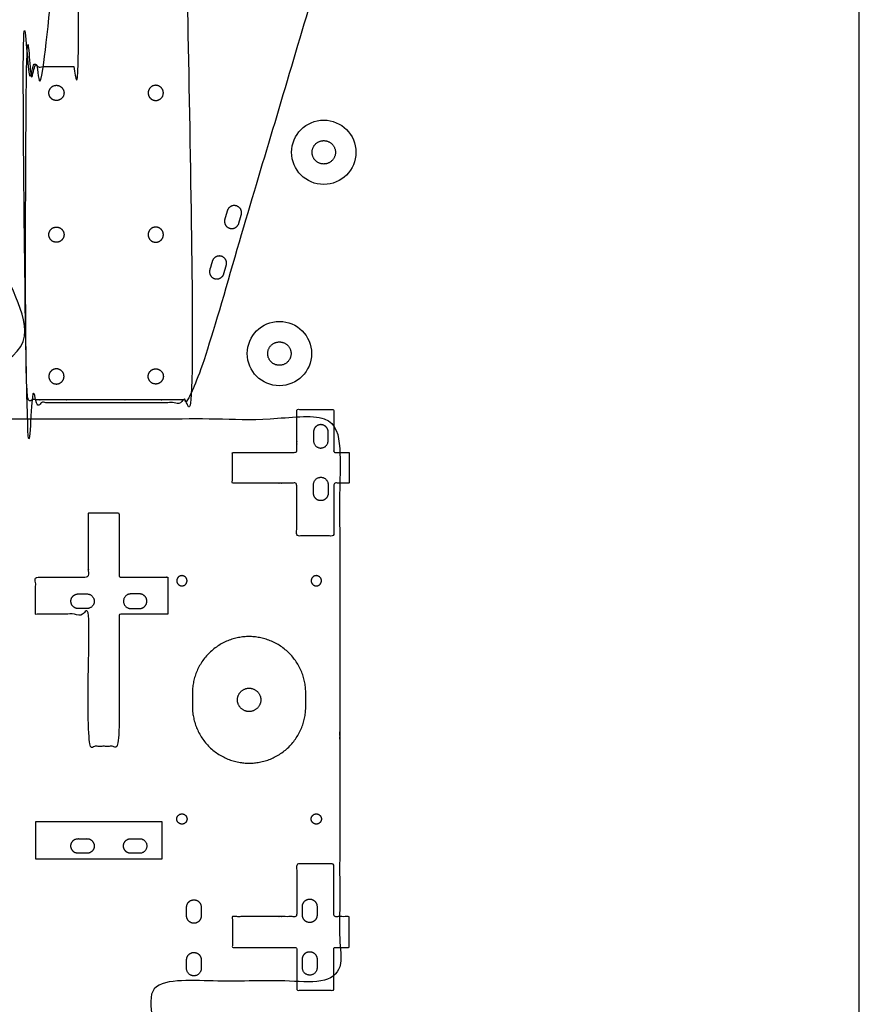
# Model space of a CAD drawing. Header units: millimetres. Extents: x -2435 to 1775, y -250 to 1540.
# Tile 32 of 60: x -1789 to -1502, y 916 to 1253. Entities that reach past the tile are written whole.
import ezdxf

# ---------------------------------------------------------------- set-up
doc = ezdxf.new("R2010")
doc.units = ezdxf.units.MM
doc.header["$MEASUREMENT"] = 0
doc.layers.add('Work layer', color=254, linetype='Continuous', true_color=0xdddddd)

msp = doc.modelspace()

# ---------------------------------------------------------------- linework, layer by layer
at = {"layer": 'Work layer'}
for points in [[(-2434.577, 143.741), (-1501.884, 143.741), (-1501.884, 1539.971), (-2434.577, 1539.971)], [(-1740.538, 978.115), (-1783.833, 978.115), (-1783.833, 965.415), (-1740.538, 965.415)]]:
    msp.add_lwpolyline(points, close=True, dxfattribs=at)
for centre in [(-1685.183, 1207.191), (-1700.374, 1138.324)]:
    msp.add_circle(centre, 11, dxfattribs=at)
for points, weights, knots in [([(-1679.8, 1291.955), (-1679.666, 1292.405), (-1679.813, 1292.851), (-1701.081, 1357.51), (-1722.348, 1422.17), (-1722.687, 1423.201), (-1723.773, 1423.201), (-1858.98, 1423.201), (-1994.187, 1423.201), (-1995.687, 1423.201), (-1995.687, 1421.701), (-1995.687, 1361.535), (-1995.687, 1301.368), (-1995.687, 1299.868), (-1994.187, 1299.868), (-1901.687, 1299.868), (-1809.187, 1299.868), (-1792.687, 1287.525), (-1776.187, 1275.182), (-1776.187, 1258.224), (-1776.187, 1241.266), (-1779.063, 1238.39), (-1781.938, 1235.515), (-1784.563, 1235.515), (-1787.187, 1235.515), (-1787.187, 1179.015), (-1787.187, 1122.515), (-1759.247, 1122.515), (-1731.306, 1122.515), (-1730.187, 1122.515), (-1729.869, 1123.588), (-1704.834, 1207.771), (-1679.8, 1291.955)], [1, 0.954323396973, 1, 1, 1, 0.810076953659, 1, 1, 1, 0.707106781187, 1, 1, 1, 0.707106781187, 1, 1, 1, 1, 1, 1, 1, 1, 1, 1, 1, 1, 1, 1, 1, 0.801573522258, 1, 1, 1], [16272.6585405, 16272.6585405, 16272.6585405, 16273.5687686, 16273.5687686, 16409.7035291, 16409.7035291, 16411.5830681, 16411.5830681, 16460.9127877, 16460.9127877, 16463.2689822, 16463.2689822, 16583.6023467, 16583.6023467, 16585.9585412, 16585.9585412, 16619.8413251, 16619.8413251, 17131.0665073, 17131.0665073, 17162.5702927, 17162.5702927, 17168.3427964, 17168.3427964, 17417.0155145, 17417.0155145, 17475.0155145, 17475.0155145, 20122.0170824, 20122.0170824, 20123.9397043, 20123.9397043, 20290.7915851, 20290.7915851, 20290.7915851]), ([(-1770.687, 1236.515), (-1779.437, 1236.515), (-1788.187, 1236.515), (-1788.187, 1179.015), (-1788.187, 1121.515), (-1758.687, 1121.515), (-1730.187, 1121.515), (-1730.187, 1199.849), (-1730.187, 1278.182), (-1749.187, 1278.182), (-1769.187, 1278.182), (-1769.187, 1258.099), (-1769.187, 1238.015), (-1769.187, 1236.515), (-1770.687, 1236.515)], [1, 1, 1, 1, 1, 1, 1, 1, 1, 1, 1, 1, 1, 0.707106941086, 1], [1926.3130486, 1926.3130486, 1926.3130486, 2711.6315552, 2711.6315552, 2712.6315552, 2712.6315552, 5414.6315552, 5414.6315552, 5473.6315552, 5473.6315552, 6374.6315552, 6374.6315552, 6375.5937397, 6375.5937397, 6377.9499335, 6377.9499335, 6377.9499335]), ([(-2109.575, 1114.602), (-2109.709, 1115.052), (-2109.562, 1115.498), (-2088.294, 1180.158), (-2067.027, 1244.817), (-2066.687, 1245.849), (-2065.602, 1245.849), (-1930.395, 1245.849), (-1795.187, 1245.849), (-1793.687, 1245.849), (-1793.687, 1244.349), (-1793.687, 1184.182), (-1793.687, 1124.015), (-1793.687, 1122.515), (-1795.187, 1122.515), (-1887.687, 1122.515), (-1980.187, 1122.515), (-1996.687, 1110.172), (-2013.187, 1097.829), (-2013.187, 1080.871), (-2013.187, 1063.913), (-2010.312, 1061.038), (-2007.437, 1058.163), (-2004.812, 1058.163), (-2002.187, 1058.163), (-2002.187, 1001.663), (-2002.187, 945.163), (-2030.128, 945.163), (-2058.069, 945.163), (-2059.187, 945.163), (-2059.506, 946.235), (-2084.541, 1030.418), (-2109.575, 1114.602)], [1, 0.954323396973, 1, 1, 1, 0.810076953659, 1, 1, 1, 0.707106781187, 1, 1, 1, 0.707106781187, 1, 1, 1, 1, 1, 1, 1, 1, 1, 1, 1, 1, 1, 1, 1, 0.801573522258, 1, 1, 1], [16272.6585405, 16272.6585405, 16272.6585405, 16273.5687686, 16273.5687686, 16409.7035291, 16409.7035291, 16411.5830681, 16411.5830681, 16460.9127877, 16460.9127877, 16463.2689822, 16463.2689822, 16583.6023467, 16583.6023467, 16585.9585412, 16585.9585412, 16619.8413251, 16619.8413251, 17131.0665073, 17131.0665073, 17162.5702927, 17162.5702927, 17168.3427964, 17168.3427964, 17417.0155145, 17417.0155145, 17475.0155145, 17475.0155145, 20122.0170824, 20122.0170824, 20123.9397043, 20123.9397043, 20290.7915851, 20290.7915851, 20290.7915851]), ([(-1774.087, 1227.515), (-1774.087, 1230.115), (-1776.687, 1230.115), (-1779.287, 1230.115), (-1779.287, 1227.515), (-1779.287, 1224.915), (-1776.687, 1224.915), (-1774.087, 1224.915), (-1774.087, 1227.515)], [1, 0.707106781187, 1, 0.707106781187, 1, 0.707106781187, 1, 0.707106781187, 1], [0, 0, 0, 4.0840704, 4.0840704, 8.1681409, 8.1681409, 12.2522113, 12.2522113, 16.3362818, 16.3362818, 16.3362818]), ([(-1745.287, 1227.515), (-1745.287, 1230.115), (-1742.687, 1230.115), (-1740.087, 1230.115), (-1740.087, 1227.515), (-1740.087, 1224.915), (-1742.687, 1224.915), (-1745.287, 1224.915), (-1745.287, 1227.515)], [1, 0.707106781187, 1, 0.707106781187, 1, 0.707106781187, 1, 0.707106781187, 1], [0, 0, 0, 4.0840704, 4.0840704, 8.1681409, 8.1681409, 12.2522113, 12.2522113, 16.3362818, 16.3362818, 16.3362818]), ([(-1689.183, 1207.191), (-1689.183, 1203.191), (-1685.183, 1203.191), (-1681.183, 1203.191), (-1681.183, 1207.191), (-1681.183, 1211.191), (-1685.183, 1211.191), (-1689.183, 1211.191), (-1689.183, 1207.191)], [1, 0.707106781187, 1, 0.707106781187, 1, 0.707106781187, 1, 0.707106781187, 1], [0, 0, 0, 17.2787596, 17.2787596, 34.5575192, 34.5575192, 51.8362788, 51.8362788, 69.1150384, 69.1150384, 69.1150384]), ([(-1718.207, 1187.186), (-1717.494, 1189.583), (-1715.098, 1188.87), (-1712.701, 1188.157), (-1713.414, 1185.761), (-1713.842, 1184.323), (-1714.269, 1182.885), (-1714.982, 1180.489), (-1717.378, 1181.202), (-1719.774, 1181.914), (-1719.062, 1184.311), (-1718.634, 1185.748), (-1718.207, 1187.186)], [1, 0.707106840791, 1, 0.707106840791, 1, 1, 1, 0.707106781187, 1, 0.707106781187, 1, 1, 1], [0, 0, 0, 3.9269904, 3.9269904, 7.8539808, 7.8539808, 10.8539808, 10.8539808, 14.7809716, 14.7809716, 18.7079624, 18.7079624, 21.7079624, 21.7079624, 21.7079624]), ([(-1774.087, 1179.015), (-1774.087, 1181.615), (-1776.687, 1181.615), (-1779.287, 1181.615), (-1779.287, 1179.015), (-1779.287, 1176.415), (-1776.687, 1176.415), (-1774.087, 1176.415), (-1774.087, 1179.015)], [1, 0.707106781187, 1, 0.707106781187, 1, 0.707106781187, 1, 0.707106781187, 1], [0, 0, 0, 4.0840704, 4.0840704, 8.1681409, 8.1681409, 12.2522113, 12.2522113, 16.3362818, 16.3362818, 16.3362818]), ([(-1745.287, 1179.015), (-1745.287, 1181.615), (-1742.687, 1181.615), (-1740.087, 1181.615), (-1740.087, 1179.015), (-1740.087, 1176.415), (-1742.687, 1176.415), (-1745.287, 1176.415), (-1745.287, 1179.015)], [1, 0.707106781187, 1, 0.707106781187, 1, 0.707106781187, 1, 0.707106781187, 1], [0, 0, 0, 4.0840704, 4.0840704, 8.1681409, 8.1681409, 12.2522113, 12.2522113, 16.3362818, 16.3362818, 16.3362818]), ([(-1723.337, 1169.933), (-1722.625, 1172.329), (-1720.228, 1171.617), (-1717.832, 1170.904), (-1718.545, 1168.508), (-1718.972, 1167.07), (-1719.4, 1165.632), (-1720.112, 1163.236), (-1722.509, 1163.949), (-1724.905, 1164.661), (-1724.192, 1167.057), (-1723.765, 1168.495), (-1723.337, 1169.933)], [1, 0.707106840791, 1, 0.707106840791, 1, 1, 1, 0.707106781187, 1, 0.707106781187, 1, 1, 1], [0, 0, 0, 3.9269904, 3.9269904, 7.8539808, 7.8539808, 10.8539808, 10.8539808, 14.7809716, 14.7809716, 18.7079624, 18.7079624, 21.7079624, 21.7079624, 21.7079624]), ([(-1704.374, 1138.324), (-1704.374, 1134.324), (-1700.374, 1134.324), (-1696.374, 1134.324), (-1696.374, 1138.324), (-1696.374, 1142.324), (-1700.374, 1142.324), (-1704.374, 1142.324), (-1704.374, 1138.324)], [1, 0.707106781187, 1, 0.707106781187, 1, 0.707106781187, 1, 0.707106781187, 1], [0, 0, 0, 17.2787596, 17.2787596, 34.5575192, 34.5575192, 51.8362788, 51.8362788, 69.1150384, 69.1150384, 69.1150384]), ([(-1774.087, 1130.515), (-1774.087, 1127.915), (-1776.687, 1127.915), (-1779.287, 1127.915), (-1779.287, 1130.515), (-1779.287, 1133.115), (-1776.687, 1133.115), (-1774.087, 1133.115), (-1774.087, 1130.515)], [1, 0.707106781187, 1, 0.707106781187, 1, 0.707106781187, 1, 0.707106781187, 1], [0, 0, 0, 4.0840704, 4.0840704, 8.1681409, 8.1681409, 12.2522113, 12.2522113, 16.3362818, 16.3362818, 16.3362818]), ([(-1745.287, 1130.515), (-1745.287, 1127.915), (-1742.687, 1127.915), (-1740.087, 1127.915), (-1740.087, 1130.515), (-1740.087, 1133.115), (-1742.687, 1133.115), (-1745.287, 1133.115), (-1745.287, 1130.515)], [1, 0.707106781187, 1, 0.707106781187, 1, 0.707106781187, 1, 0.707106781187, 1], [0, 0, 0, 4.0840704, 4.0840704, 8.1681409, 8.1681409, 12.2522113, 12.2522113, 16.3362818, 16.3362818, 16.3362818]), ([(-1951.238, 923.682), (-1944.405, 923.682), (-1937.571, 923.682), (-1936.071, 923.682), (-1936.071, 922.182), (-1936.071, 891.682), (-1936.071, 861.182), (-1936.071, 859.682), (-1934.571, 859.682), (-1839.905, 859.682), (-1745.238, 859.682), (-1743.738, 859.682), (-1743.738, 861.182), (-1743.738, 891.682), (-1743.738, 922.182), (-1743.738, 923.682), (-1742.238, 923.682), (-1711.738, 923.682), (-1681.238, 923.682), (-1679.738, 923.682), (-1679.738, 925.182), (-1679.738, 1019.849), (-1679.738, 1114.515), (-1679.738, 1116.015), (-1681.238, 1116.015), (-1816.238, 1116.015), (-1951.238, 1116.015), (-1952.738, 1116.015), (-1952.738, 1114.515), (-1952.738, 1019.849), (-1952.738, 925.182), (-1952.738, 923.682), (-1951.238, 923.682)], [1, 1, 1, 0.707106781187, 1, 1, 1, 0.707106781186, 1, 1, 1, 0.707106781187, 1, 1, 1, 0.707106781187, 1, 1, 1, 0.707106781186, 1, 1, 1, 0.707106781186, 1, 1, 1, 0.707106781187, 1, 1, 1, 0.707106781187, 1], [838.1383226, 838.1383226, 838.1383226, 851.8049581, 851.8049581, 854.1611526, 854.1611526, 906.6199703, 906.6199703, 909.3779649, 909.3779649, 1126.3891229, 1126.3891229, 1129.1471175, 1129.1471175, 1181.6059352, 1181.6059352, 1183.9621297, 1183.9621297, 1231.2864121, 1231.2864121, 1233.6426066, 1233.6426066, 1419.0383627, 1419.0383627, 1421.3945572, 1421.3945572, 1619.0953152, 1619.0953152, 1621.4515097, 1621.4515097, 1687.5870861, 1687.5870861, 1689.9432806, 1689.9432806, 1689.9432806]), ([(-1681.238, 1104.515), (-1681.738, 1104.515), (-1681.738, 1105.015), (-1681.738, 1112.115), (-1681.738, 1119.215), (-1688.088, 1119.215), (-1694.438, 1119.215), (-1694.438, 1112.115), (-1694.438, 1105.015), (-1694.438, 1104.515), (-1694.938, 1104.515), (-1705.688, 1104.515), (-1716.438, 1104.515), (-1716.438, 1099.265), (-1716.438, 1094.015), (-1705.688, 1094.015), (-1694.938, 1094.015), (-1694.438, 1094.015), (-1694.438, 1093.515), (-1694.438, 1084.718), (-1694.438, 1075.92), (-1688.088, 1075.92), (-1681.738, 1075.92), (-1681.738, 1084.718), (-1681.738, 1093.515), (-1681.738, 1094.015), (-1681.238, 1094.015), (-1678.888, 1094.015), (-1676.538, 1094.015), (-1676.538, 1099.265), (-1676.538, 1104.515), (-1678.888, 1104.515), (-1681.238, 1104.515)], [1, 0.707106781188, 1, 1, 1, 1, 1, 1, 1, 0.707106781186, 1, 1, 1, 1, 1, 1, 1, 0.707106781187, 1, 1, 1, 1, 1, 1, 1, 0.707106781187, 1, 1, 1, 1, 1, 1, 1], [336.6185837, 336.6185837, 336.6185837, 337.4039819, 337.4039819, 349.5483118, 349.5483118, 362.2483118, 362.2483118, 374.3926417, 374.3926417, 375.1780398, 375.1780398, 391.8823005, 391.8823005, 404.5823005, 404.5823005, 421.2865611, 421.2865611, 422.0719593, 422.0719593, 431.7394851, 431.7394851, 444.4394851, 444.4394851, 454.1070108, 454.1070108, 454.892409, 454.892409, 458.5440381, 458.5440381, 471.2440381, 471.2440381, 474.8956672, 474.8956672, 474.8956672]), ([(-1683.688, 1108.515), (-1683.688, 1106.015), (-1686.188, 1106.015), (-1688.688, 1106.015), (-1688.688, 1108.515), (-1688.688, 1110.015), (-1688.688, 1111.515), (-1688.688, 1114.015), (-1686.188, 1114.015), (-1683.688, 1114.015), (-1683.688, 1111.515), (-1683.688, 1110.015), (-1683.688, 1108.515)], [1, 0.707106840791, 1, 0.707106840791, 1, 1, 1, 0.707106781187, 1, 0.707106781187, 1, 1, 1], [-6.7544242, -6.7544242, -6.7544242, -4.3196899, -4.3196899, -1.8849556, -1.8849556, 1.1150444, 1.1150444, 5.0420352, 5.0420352, 8.969026, 8.969026, 11.969026, 11.969026, 11.969026]), ([(-1683.688, 1093.515), (-1683.688, 1096.015), (-1686.188, 1096.015), (-1688.688, 1096.015), (-1688.688, 1093.515), (-1688.688, 1092.015), (-1688.688, 1090.515), (-1688.688, 1088.015), (-1686.188, 1088.015), (-1683.688, 1088.015), (-1683.688, 1090.515), (-1683.688, 1092.015), (-1683.688, 1093.515)], [1, 0.707106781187, 1, 0.707106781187, 1, 1, 1, 0.707106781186, 1, 0.707106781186, 1, 1, 1], [31.4623875, 31.4623875, 31.4623875, 33.8971218, 33.8971218, 36.3318561, 36.3318561, 39.3318561, 39.3318561, 43.2588469, 43.2588469, 47.1858377, 47.1858377, 50.1858377, 50.1858377, 50.1858377]), ([(-1755.238, 1048.649), (-1755.238, 1049.149), (-1754.738, 1049.149), (-1746.638, 1049.149), (-1738.538, 1049.149), (-1738.538, 1055.499), (-1738.538, 1061.849), (-1746.638, 1061.849), (-1754.738, 1061.849), (-1755.238, 1061.849), (-1755.238, 1062.349), (-1755.238, 1073.099), (-1755.238, 1083.849), (-1760.488, 1083.849), (-1765.738, 1083.849), (-1765.738, 1073.099), (-1765.738, 1062.349), (-1765.738, 1061.849), (-1766.238, 1061.849), (-1775.036, 1061.849), (-1783.833, 1061.849), (-1783.833, 1055.499), (-1783.833, 1049.149), (-1775.036, 1049.149), (-1766.238, 1049.149), (-1765.738, 1049.149), (-1765.738, 1048.649), (-1765.738, 1026.299), (-1765.738, 1003.949), (-1760.488, 1003.949), (-1755.238, 1003.949), (-1755.238, 1026.299), (-1755.238, 1048.649)], [1, 0.707106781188, 1, 1, 1, 1, 1, 1, 1, 0.707106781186, 1, 1, 1, 1, 1, 1, 1, 0.707106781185, 1, 1, 1, 1, 1, 1, 1, 0.707106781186, 1, 1, 1, 1, 1, 1, 1], [336.6185837, 336.6185837, 336.6185837, 337.4039819, 337.4039819, 349.5483118, 349.5483118, 362.2483118, 362.2483118, 374.3926417, 374.3926417, 375.1780398, 375.1780398, 391.8823005, 391.8823005, 404.5823005, 404.5823005, 421.2865611, 421.2865611, 422.0719593, 422.0719593, 431.7394851, 431.7394851, 444.4394851, 444.4394851, 454.1070108, 454.1070108, 454.892409, 454.892409, 458.5440381, 458.5440381, 471.2440381, 471.2440381, 474.8956672, 474.8956672, 474.8956672]), ([(-1731.988, 1060.599), (-1731.988, 1058.849), (-1733.738, 1058.849), (-1735.488, 1058.849), (-1735.488, 1060.599), (-1735.488, 1062.349), (-1733.738, 1062.349), (-1731.988, 1062.349), (-1731.988, 1060.599)], [1, 0.707106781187, 1, 0.707106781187, 1, 0.707106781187, 1, 0.707106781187, 1], [0, 0, 0, 3.5342917, 3.5342917, 7.0685835, 7.0685835, 10.6028752, 10.6028752, 14.1371669, 14.1371669, 14.1371669]), ([(-1685.988, 1060.599), (-1685.988, 1058.849), (-1687.738, 1058.849), (-1689.488, 1058.849), (-1689.488, 1060.599), (-1689.488, 1062.349), (-1687.738, 1062.349), (-1685.988, 1062.349), (-1685.988, 1060.599)], [1, 0.707106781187, 1, 0.707106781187, 1, 0.707106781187, 1, 0.707106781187, 1], [0, 0, 0, 3.5342917, 3.5342917, 7.0685835, 7.0685835, 10.6028752, 10.6028752, 14.1371669, 14.1371669, 14.1371669]), ([(-1766.238, 1051.099), (-1763.738, 1051.099), (-1763.738, 1053.599), (-1763.738, 1056.099), (-1766.238, 1056.099), (-1767.738, 1056.099), (-1769.238, 1056.099), (-1771.738, 1056.099), (-1771.738, 1053.599), (-1771.738, 1051.099), (-1769.238, 1051.099), (-1767.738, 1051.099), (-1766.238, 1051.099)], [1, 0.707106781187, 1, 0.707106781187, 1, 1, 1, 0.707106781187, 1, 0.707106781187, 1, 1, 1], [31.4623875, 31.4623875, 31.4623875, 33.8971218, 33.8971218, 36.3318561, 36.3318561, 39.3318561, 39.3318561, 43.2588469, 43.2588469, 47.1858377, 47.1858377, 50.1858377, 50.1858377, 50.1858377]), ([(-1751.238, 1051.099), (-1753.738, 1051.099), (-1753.738, 1053.599), (-1753.738, 1056.099), (-1751.238, 1056.099), (-1749.738, 1056.099), (-1748.238, 1056.099), (-1745.738, 1056.099), (-1745.738, 1053.599), (-1745.738, 1051.099), (-1748.238, 1051.099), (-1749.738, 1051.099), (-1751.238, 1051.099)], [1, 0.707106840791, 1, 0.707106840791, 1, 1, 1, 0.707106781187, 1, 0.707106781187, 1, 1, 1], [-6.7544242, -6.7544242, -6.7544242, -4.3196899, -4.3196899, -1.8849556, -1.8849556, 1.1150444, 1.1150444, 5.0420352, 5.0420352, 8.969026, 8.969026, 11.969026, 11.969026, 11.969026]), ([(-1691.338, 1022.099), (-1691.338, 1019.849), (-1691.338, 1017.599), (-1691.338, 998.199), (-1710.738, 998.199), (-1730.138, 998.199), (-1730.138, 1017.599), (-1730.138, 1019.849), (-1730.138, 1022.099), (-1730.138, 1041.499), (-1710.738, 1041.499), (-1691.338, 1041.499), (-1691.338, 1022.099)], [1, 1, 1, 0.707106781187, 1, 0.707106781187, 1, 1, 1, 0.707106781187, 1, 0.707106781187, 1], [0, 0, 0, 4.4779761, 4.4779761, 34.1770387, 34.1770387, 63.8761012, 63.8761012, 68.3540773, 68.3540773, 98.0531398, 98.0531398, 127.7522023, 127.7522023, 127.7522023]), ([(-1714.738, 1019.849), (-1714.738, 1015.849), (-1710.738, 1015.849), (-1706.738, 1015.849), (-1706.738, 1019.849), (-1706.738, 1023.849), (-1710.738, 1023.849), (-1714.738, 1023.849), (-1714.738, 1019.849)], [1, 0.707106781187, 1, 0.707106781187, 1, 0.707106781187, 1, 0.707106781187, 1], [0, 0, 0, 4.712389, 4.712389, 9.424778, 9.424778, 14.1371669, 14.1371669, 18.8495559, 18.8495559, 18.8495559]), ([(-1731.988, 979.099), (-1731.988, 980.849), (-1733.738, 980.849), (-1735.488, 980.849), (-1735.488, 979.099), (-1735.488, 977.349), (-1733.738, 977.349), (-1731.988, 977.349), (-1731.988, 979.099)], [1, 0.707106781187, 1, 0.707106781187, 1, 0.707106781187, 1, 0.707106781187, 1], [0, 0, 0, 3.5342917, 3.5342917, 7.0685835, 7.0685835, 10.6028752, 10.6028752, 14.1371669, 14.1371669, 14.1371669]), ([(-1685.988, 979.099), (-1685.988, 980.849), (-1687.738, 980.849), (-1689.488, 980.849), (-1689.488, 979.099), (-1689.488, 977.349), (-1687.738, 977.349), (-1685.988, 977.349), (-1685.988, 979.099)], [1, 0.707106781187, 1, 0.707106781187, 1, 0.707106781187, 1, 0.707106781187, 1], [0, 0, 0, 3.5342917, 3.5342917, 7.0685835, 7.0685835, 10.6028752, 10.6028752, 14.1371669, 14.1371669, 14.1371669]), ([(-1769.238, 967.365), (-1767.738, 967.365), (-1766.238, 967.365), (-1763.738, 967.365), (-1763.738, 969.865), (-1763.738, 972.365), (-1766.238, 972.365), (-1767.738, 972.365), (-1769.238, 972.365), (-1771.738, 972.365), (-1771.738, 969.865), (-1771.738, 967.365), (-1769.238, 967.365)], [1, 1, 1, 0.707106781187, 1, 0.707106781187, 1, 1, 1, 0.707106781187, 1, 0.707106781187, 1], [18.7079633, 18.7079633, 18.7079633, 21.7079633, 21.7079633, 25.6349541, 25.6349541, 29.5619449, 29.5619449, 32.5619449, 32.5619449, 36.4889357, 36.4889357, 40.4159265, 40.4159265, 40.4159265]), ([(-1748.238, 967.365), (-1745.738, 967.365), (-1745.738, 969.865), (-1745.738, 972.365), (-1748.238, 972.365), (-1749.738, 972.365), (-1751.238, 972.365), (-1753.738, 972.365), (-1753.738, 969.865), (-1753.738, 967.365), (-1751.238, 967.365), (-1749.738, 967.365), (-1748.238, 967.365)], [1, 0.707106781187, 1, 0.707106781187, 1, 1, 1, 0.707106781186, 1, 0.707106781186, 1, 1, 1], [31.4623875, 31.4623875, 31.4623875, 33.8971218, 33.8971218, 36.3318561, 36.3318561, 39.3318561, 39.3318561, 43.2588469, 43.2588469, 47.1858377, 47.1858377, 50.1858377, 50.1858377, 50.1858377]), ([(-1681.238, 935.182), (-1681.738, 935.182), (-1681.738, 934.682), (-1681.738, 927.582), (-1681.738, 920.482), (-1688.088, 920.482), (-1694.438, 920.482), (-1694.438, 927.582), (-1694.438, 934.682), (-1694.438, 935.182), (-1694.938, 935.182), (-1705.688, 935.182), (-1716.438, 935.182), (-1716.438, 940.432), (-1716.438, 945.682), (-1705.688, 945.682), (-1694.938, 945.682), (-1694.438, 945.682), (-1694.438, 946.182), (-1694.438, 954.979), (-1694.438, 963.777), (-1688.088, 963.777), (-1681.738, 963.777), (-1681.738, 954.979), (-1681.738, 946.182), (-1681.738, 945.682), (-1681.238, 945.682), (-1678.888, 945.682), (-1676.538, 945.682), (-1676.538, 940.432), (-1676.538, 935.182), (-1678.888, 935.182), (-1681.238, 935.182)], [1, 0.707106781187, 1, 1, 1, 1, 1, 1, 1, 0.707106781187, 1, 1, 1, 1, 1, 1, 1, 0.707106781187, 1, 1, 1, 1, 1, 1, 1, 0.707106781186, 1, 1, 1, 1, 1, 1, 1], [336.6185837, 336.6185837, 336.6185837, 337.4039819, 337.4039819, 349.5483118, 349.5483118, 362.2483118, 362.2483118, 374.3926417, 374.3926417, 375.1780398, 375.1780398, 391.8823005, 391.8823005, 404.5823005, 404.5823005, 421.2865611, 421.2865611, 422.0719593, 422.0719593, 431.7394851, 431.7394851, 444.4394851, 444.4394851, 454.1070108, 454.1070108, 454.892409, 454.892409, 458.5440381, 458.5440381, 471.2440381, 471.2440381, 474.8956672, 474.8956672, 474.8956672]), ([(-1732.136, 948.931), (-1732.136, 947.431), (-1732.136, 945.931), (-1732.136, 943.431), (-1729.636, 943.431), (-1727.136, 943.431), (-1727.136, 945.931), (-1727.136, 947.431), (-1727.136, 948.931), (-1727.136, 951.431), (-1729.636, 951.431), (-1732.136, 951.431), (-1732.136, 948.931)], [1, 1, 1, 0.707106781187, 1, 0.707106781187, 1, 1, 1, 0.707106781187, 1, 0.707106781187, 1], [18.7079633, 18.7079633, 18.7079633, 21.7079633, 21.7079633, 25.6349541, 25.6349541, 29.5619449, 29.5619449, 32.5619449, 32.5619449, 36.4889357, 36.4889357, 40.4159265, 40.4159265, 40.4159265]), ([(-1692.488, 949.182), (-1692.488, 947.682), (-1692.488, 946.182), (-1692.488, 943.682), (-1689.988, 943.682), (-1687.488, 943.682), (-1687.488, 946.182), (-1687.488, 947.682), (-1687.488, 949.182), (-1687.488, 951.682), (-1689.988, 951.682), (-1692.488, 951.682), (-1692.488, 949.182)], [1, 1, 1, 0.707106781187, 1, 0.707106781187, 1, 1, 1, 0.707106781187, 1, 0.707106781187, 1], [18.7079633, 18.7079633, 18.7079633, 21.7079633, 21.7079633, 25.6349541, 25.6349541, 29.5619449, 29.5619449, 32.5619449, 32.5619449, 36.4889357, 36.4889357, 40.4159265, 40.4159265, 40.4159265]), ([(-1732.136, 927.931), (-1732.136, 925.431), (-1729.636, 925.431), (-1727.136, 925.431), (-1727.136, 927.931), (-1727.136, 929.431), (-1727.136, 930.931), (-1727.136, 933.431), (-1729.636, 933.431), (-1732.136, 933.431), (-1732.136, 930.931), (-1732.136, 929.431), (-1732.136, 927.931)], [1, 0.707106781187, 1, 0.707106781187, 1, 1, 1, 0.707106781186, 1, 0.707106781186, 1, 1, 1], [31.4623875, 31.4623875, 31.4623875, 33.8971218, 33.8971218, 36.3318561, 36.3318561, 39.3318561, 39.3318561, 43.2588469, 43.2588469, 47.1858377, 47.1858377, 50.1858377, 50.1858377, 50.1858377]), ([(-1692.488, 928.182), (-1692.488, 925.682), (-1689.988, 925.682), (-1687.488, 925.682), (-1687.488, 928.182), (-1687.488, 929.682), (-1687.488, 931.182), (-1687.488, 933.682), (-1689.988, 933.682), (-1692.488, 933.682), (-1692.488, 931.182), (-1692.488, 929.682), (-1692.488, 928.182)], [1, 0.707106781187, 1, 0.707106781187, 1, 1, 1, 0.707106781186, 1, 0.707106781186, 1, 1, 1], [31.4623875, 31.4623875, 31.4623875, 33.8971218, 33.8971218, 36.3318561, 36.3318561, 39.3318561, 39.3318561, 43.2588469, 43.2588469, 47.1858377, 47.1858377, 50.1858377, 50.1858377, 50.1858377])]:
    msp.add_rational_spline(points, weights, degree=2, knots=knots, dxfattribs=at)

doc.saveas('drawing.dxf')
